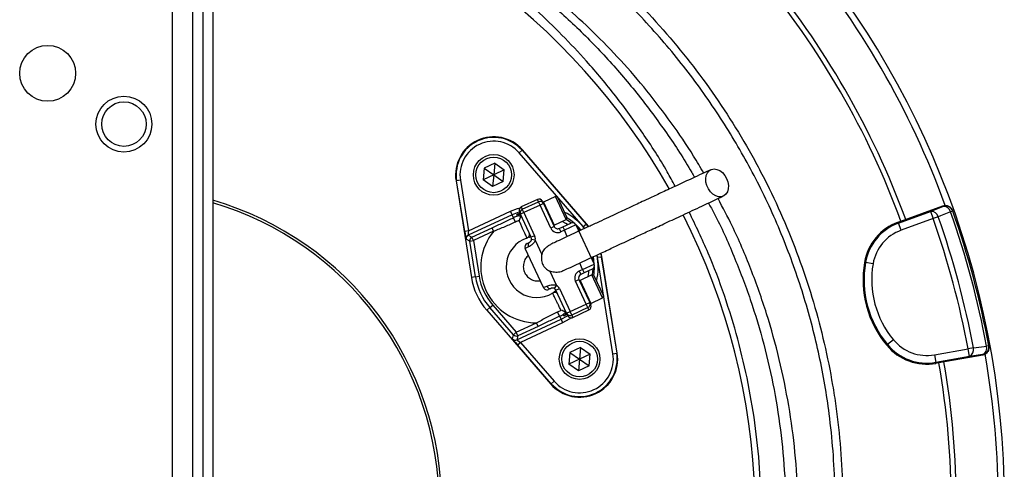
# Model space of a CAD drawing. Header units: millimetres. Extents: x 2187 to 3802, y 1656 to 3856.
# Tile 16 of 21: x 3008 to 3783, y 2684 to 3038. Entities that reach past the tile are written whole.
import ezdxf

# ---------------------------------------------------------------- set-up
doc = ezdxf.new("R2010")
doc.units = ezdxf.units.MM
doc.header["$LTSCALE"] = 2

msp = doc.modelspace()

# ---------------------------------------------------------------- linework, layer by layer
at = {"color": 7, "linetype": 'Continuous', "lineweight": 25}
for p, q in [((3128.11, 3199.61), (3128.11, 1691.61)), ((3144.11, 3199.61), (3144.11, 1691.61)), ((3152.11, 3199.61), (3152.11, 1691.61)), ((3160.11, 3199.61), (3160.11, 1691.61)), ((3401.09, 2933.01), (3403.35, 2934.97)), ((3451.51, 2874.93), (3401.09, 2933.01)), ((3403.35, 2934.97), (3403.71, 2935.28)), ((3403.35, 2934.97), (3453.78, 2876.89)), ((3454.13, 2877.2), (3403.71, 2935.28)), ((3373.49, 2920.92), (3372.69, 2911.71)), ((3381.86, 2924.82), (3373.49, 2920.92)), ((3373.49, 2920.92), (3381.06, 2915.62)), ((3381.86, 2924.82), (3381.06, 2915.62)), ((3381.86, 2924.82), (3389.43, 2919.52)), ((3381.06, 2915.62), (3372.69, 2911.71)), ((3381.06, 2915.62), (3380.25, 2906.42)), ((3389.43, 2919.52), (3381.06, 2915.62)), ((3381.06, 2915.62), (3388.62, 2910.32)), ((3388.62, 2910.32), (3389.43, 2919.52)), ((3351.9, 2910.98), (3351.43, 2910.9)), ((3351.43, 2910.9), (3363.51, 2834.94)), ((3354.86, 2911.45), (3351.9, 2910.98)), ((3358.25, 2871.05), (3351.9, 2910.98)), ((3354.86, 2911.45), (3361.21, 2871.52)), ((3380.25, 2906.42), (3372.69, 2911.71)), ((3388.62, 2910.32), (3380.25, 2906.42)), ((3429.62, 2898.54), (3420.29, 2894.19)), ((3431.22, 2897.96), (3429.62, 2898.54)), ((3438.08, 2880.42), (3429.62, 2898.54)), ((3431.22, 2897.96), (3438.66, 2882.01)), ((3415.43, 2896.34), (3402.74, 2890.42)), ((3403.58, 2888.61), (3416.27, 2894.52)), ((3417.54, 2891.8), (3404.85, 2885.89)), ((3417.54, 2891.8), (3416.27, 2894.52)), ((3420.26, 2893.07), (3417.54, 2891.8)), ((3425.99, 2873.68), (3417.54, 2891.8)), ((3419.41, 2894.88), (3420.26, 2893.07)), ((3420.26, 2893.07), (3428.71, 2874.95)), ((3701.49, 2879.25), (3734.36, 2891.22)), ((3734.52, 2890.77), (3734.36, 2891.22)), ((3395.67, 2884.28), (3361.02, 2868.12)), ((3361.21, 2871.52), (3394.4, 2887)), ((3395.67, 2884.28), (3394.4, 2887)), ((3396.77, 2881.92), (3395.67, 2884.28)), ((3402.13, 2884.62), (3401.29, 2886.43)), ((3404.85, 2885.89), (3402.13, 2884.62)), ((3410.58, 2866.49), (3402.13, 2884.62)), ((3404.85, 2885.89), (3403.58, 2888.61)), ((3404.85, 2885.89), (3413.3, 2867.76)), ((3699.55, 2877.65), (3724.79, 2886.83)), ((3724.79, 2886.83), (3726.84, 2881.2)), ((3730.84, 2882.62), (3726.84, 2881.2)), ((3742.23, 2887.14), (3740.57, 2886.55)), ((3742.23, 2887.14), (3742.07, 2887.59)), ((3398.35, 2878.53), (3396.77, 2881.92)), ((3428.71, 2874.95), (3425.99, 2873.68)), ((3428.74, 2876.06), (3438.08, 2880.42)), ((3432.7, 2873.5), (3435.42, 2874.76)), ((3435.42, 2874.76), (3441.76, 2877.72)), ((3435.42, 2874.76), (3436.68, 2872.04)), ((3445.75, 2876.27), (3436.68, 2872.04)), ((3438.08, 2880.42), (3438.66, 2882.01)), ((3445.75, 2876.27), (3460.12, 2845.46)), ((3451.51, 2874.93), (3453.78, 2876.89)), ((3453.78, 2876.89), (3454.13, 2877.2)), ((3455.96, 2874.98), (3454.13, 2877.2)), ((3699.26, 2878.44), (3701.49, 2879.25)), ((3699.26, 2878.44), (3699.55, 2877.65)), ((3701.6, 2872.01), (3699.55, 2877.65)), ((3726.84, 2881.2), (3701.6, 2872.01)), ((3361.21, 2871.52), (3358.25, 2871.05)), ((3361.02, 2868.12), (3363.92, 2866.58)), ((3363.92, 2866.58), (3379.78, 2873.98)), ((3365.18, 2863.87), (3363.92, 2866.58)), ((3381.05, 2871.27), (3365.18, 2863.87)), ((3381.05, 2871.27), (3379.78, 2873.98)), ((3413.3, 2867.76), (3410.58, 2866.49)), ((3432.7, 2873.5), (3433.97, 2870.78)), ((3436.68, 2872.04), (3433.97, 2870.78)), ((3362.22, 2863.39), (3359.32, 2864.93)), ((3362.22, 2863.39), (3365.18, 2863.87)), ((3366.67, 2835.45), (3362.22, 2863.39)), ((3365.18, 2863.87), (3369.63, 2835.92)), ((3408.46, 2858.88), (3405.87, 2857.68)), ((3407.32, 2861.66), (3409.13, 2862.51)), ((3413.8, 2864.33), (3410.83, 2864.78)), ((3413.8, 2864.33), (3419.05, 2853.08)), ((3420.24, 2826.86), (3405.87, 2857.68)), ((3462.79, 2850.74), (3465.75, 2851.21)), ((3466.22, 2851.28), (3465.7, 2854.08)), ((3465.75, 2851.21), (3466.22, 2851.28)), ((3465.75, 2851.21), (3477.84, 2775.25)), ((3478.3, 2775.32), (3466.22, 2851.28)), ((3451.05, 2841.23), (3460.12, 2845.46)), ((3474.87, 2774.78), (3462.79, 2850.74)), ((3672.83, 2846.75), (3673.67, 2846.61)), ((3679.58, 2845.6), (3673.67, 2846.61)), ((3366.67, 2835.45), (3369.63, 2835.92)), ((3425.19, 2839.91), (3430.44, 2828.65)), ((3448.33, 2839.96), (3451.05, 2841.23)), ((3448.33, 2839.96), (3449.6, 2837.24)), ((3458.36, 2836.91), (3449.03, 2832.56)), ((3452.32, 2838.51), (3449.6, 2837.24)), ((3451.05, 2841.23), (3452.32, 2838.51)), ((3458.67, 2841.47), (3452.32, 2838.51)), ((3459.96, 2836.33), (3458.36, 2836.91)), ((3466.81, 2818.79), (3458.36, 2836.91)), ((3459.96, 2836.33), (3467.39, 2820.38)), ((3366.67, 2835.45), (3363.51, 2834.94)), ((3420.24, 2826.86), (3422.83, 2828.07)), ((3428.87, 2826.1), (3430.44, 2828.65)), ((3445.43, 2831.99), (3448.15, 2833.26)), ((3453.88, 2813.86), (3445.43, 2831.99)), ((3448.15, 2833.26), (3456.6, 2815.13)), ((3426.04, 2826.25), (3424.23, 2825.41)), ((3430.02, 2824.8), (3432.74, 2826.07)), ((3438.48, 2806.68), (3430.02, 2824.8)), ((3432.74, 2826.07), (3441.2, 2807.95)), ((3466.81, 2818.79), (3467.39, 2820.38)), ((3378.01, 2811.12), (3380.28, 2813.09)), ((3380.28, 2813.09), (3398.83, 2791.71)), ((3441.2, 2807.95), (3453.88, 2813.86)), ((3453.88, 2813.86), (3456.6, 2815.13)), ((3455.15, 2811.14), (3453.88, 2813.86)), ((3456.6, 2815.13), (3457.45, 2813.32)), ((3457.48, 2814.43), (3466.81, 2818.79)), ((3378.01, 2811.12), (3375.6, 2809.02)), ((3375.6, 2809.02), (3426.02, 2750.94)), ((3396.56, 2789.75), (3378.01, 2811.12)), ((3432.96, 2804.31), (3431.38, 2807.7)), ((3438.48, 2806.68), (3441.2, 2807.95)), ((3439.32, 2804.86), (3438.48, 2806.68)), ((3442.46, 2805.23), (3441.2, 2807.95)), ((3455.15, 2811.14), (3442.46, 2805.23)), ((3443.31, 2803.41), (3456, 2809.33)), ((3398.83, 2791.71), (3414.7, 2799.11)), ((3399.41, 2785.79), (3434.06, 2801.94)), ((3435.33, 2799.23), (3402.14, 2783.75)), ((3415.96, 2796.39), (3414.7, 2799.11)), ((3432.96, 2804.31), (3434.06, 2801.94)), ((3434.06, 2801.94), (3435.33, 2799.23)), ((3395.88, 2786.54), (3396.56, 2789.75)), ((3396.56, 2789.75), (3398.83, 2791.71)), ((3400.1, 2789), (3398.83, 2791.71)), ((3415.96, 2796.39), (3400.1, 2789)), ((3400.1, 2789), (3399.41, 2785.79)), ((3399.87, 2781.78), (3402.14, 2783.75)), ((3426.38, 2751.25), (3399.87, 2781.78)), ((3402.14, 2783.75), (3428.64, 2753.22)), ((3690.33, 2781.45), (3690.98, 2781.98)), ((3695.6, 2785.81), (3690.98, 2781.98)), ((3441.11, 2775.91), (3440.3, 2766.7)), ((3449.48, 2779.81), (3441.11, 2775.91)), ((3441.11, 2775.91), (3448.68, 2770.61)), ((3449.48, 2779.81), (3448.68, 2770.61)), ((3457.05, 2774.51), (3448.68, 2770.61)), ((3449.48, 2779.81), (3457.05, 2774.51)), ((3456.24, 2765.31), (3457.05, 2774.51)), ((3474.87, 2774.78), (3477.84, 2775.25)), ((3477.84, 2775.25), (3478.3, 2775.32)), ((3727.87, 2773.95), (3754.33, 2778.62)), ((3727.87, 2773.95), (3728.92, 2768.05)), ((3765.85, 2773.7), (3731.4, 2767.63)), ((3758.5, 2779.39), (3754.33, 2778.62)), ((3755.37, 2772.71), (3754.33, 2778.62)), ((3765.85, 2773.7), (3765.76, 2774.17)), ((3770.62, 2781.17), (3768.89, 2780.85)), ((3770.71, 2780.7), (3770.62, 2781.17)), ((3448.68, 2770.61), (3440.3, 2766.7)), ((3447.87, 2761.41), (3440.3, 2766.7)), ((3448.68, 2770.61), (3447.87, 2761.41)), ((3448.68, 2770.61), (3456.24, 2765.31)), ((3755.37, 2772.71), (3728.92, 2768.05)), ((3729.06, 2767.21), (3728.92, 2768.05)), ((3731.4, 2767.63), (3729.06, 2767.21)), ((3456.24, 2765.31), (3447.87, 2761.41)), ((3426.38, 2751.25), (3426.02, 2750.94)), ((3426.38, 2751.25), (3428.64, 2753.22))]:
    msp.add_line(p, q, dxfattribs=at)
at = {"color": 8, "linetype": 'Continuous', "lineweight": 25}
for p, q in [((3402.74, 2890.42), (3403.58, 2888.61)), ((3416.27, 2894.52), (3415.43, 2896.34)), ((3420.29, 2894.19), (3428.74, 2876.06)), ((3452.73, 2873.47), (3451.51, 2874.93)), ((3453.78, 2876.89), (3455.5, 2874.8)), ((3439.01, 2867.06), (3436.68, 2872.04)), ((3447.11, 2873.35), (3448.64, 2871.63)), ((3462.79, 2850.74), (3462.46, 2852.58)), ((3465.25, 2853.91), (3465.75, 2851.21)), ((3451.05, 2841.23), (3448.73, 2846.21)), ((3458.42, 2850.63), (3458.75, 2848.38)), ((3449.03, 2832.56), (3457.48, 2814.43)), ((3442.46, 2805.23), (3443.31, 2803.41)), ((3456, 2809.33), (3455.15, 2811.14))]:
    msp.add_line(p, q, dxfattribs=at)
at = {"color": 7, "linetype": 'Continuous', "lineweight": 25, "flags": 128}
for points in [[(3564.29, 2912.79), (3565.27, 2910.09), (3565.71, 2907.34), (3565.59, 2904.71), (3564.92, 2902.37), (3563.74, 2900.47), (3562.13, 2899.12), (3560.18, 2898.41), (3558.02, 2898.39), (3555.78, 2899.05), (3553.61, 2900.35), (3551.64, 2902.22), (3549.99, 2904.53), (3548.78, 2907.15), (3548.06, 2909.89), (3547.9, 2912.6), (3548.29, 2915.11), (3549.23, 2917.25), (3550.63, 2918.89), (3552.43, 2919.92), (3554.5, 2920.29), (3556.72, 2919.97), (3558.94, 2918.98), (3561.03, 2917.38), (3562.85, 2915.27), (3564.29, 2912.79)], [(3724.79, 2886.83), (3729.76, 2888.84), (3734.52, 2890.77)], [(3401.28, 2886.46), (3400.98, 2886.36), (3395.67, 2884.28)], [(3399.75, 2883.17), (3399.7, 2883.26), (3399.52, 2883.64), (3399.2, 2884.33)], [(3740.57, 2886.55), (3732.7, 2883.37), (3730.84, 2882.62)], [(3449.78, 2872.18), (3448.09, 2874.09), (3445.58, 2876.58)], [(3460.25, 2845.13), (3459.95, 2848.65), (3459.57, 2851.2)], [(3434.06, 2801.94), (3439.07, 2804.67), (3439.33, 2804.84)], [(3436.37, 2804.62), (3436.33, 2804.71), (3436.15, 2805.09), (3435.83, 2805.78)], [(3765.76, 2774.17), (3760.68, 2773.46), (3755.37, 2772.71)], [(3758.5, 2779.39), (3766.91, 2780.57), (3768.89, 2780.85)]]:
    msp.add_lwpolyline(points, dxfattribs=at)
at = {"color": 8, "linetype": 'Continuous', "lineweight": 25, "flags": 128}
for points in [[(3394.4, 2887), (3399.84, 2889.15), (3401.81, 2889.74)], [(3439.06, 2876.46), (3437.93, 2877.25), (3435.08, 2879.02)], [(3438.17, 2880.67), (3438.18, 2880.66), (3442.17, 2877.88)], [(3455.36, 2835.52), (3455.85, 2838.84), (3455.97, 2840.21)], [(3459.04, 2841.68), (3458.62, 2836.84), (3458.62, 2836.82)], [(3442.19, 2803.14), (3440.47, 2802.01), (3435.33, 2799.23)]]:
    msp.add_lwpolyline(points, dxfattribs=at)
at = {"color": 7, "linetype": 'Continuous', "lineweight": 25}
for centre, radius in [((3030.11, 2995.61), 22), ((3090.11, 2955.61), 22), ((3090.11, 2955.61), 17.5), ((3381.06, 2915.62), 16), ((3381.06, 2915.62), 14), ((3448.68, 2770.61), 16), ((3448.68, 2770.61), 14)]:
    msp.add_circle(centre, radius, dxfattribs=at)
for centre, radius, start, end in [((3090.11, 2655.61), 693, 1.57108, 87.02226), ((3060.95, 2646.42), 526, 29.38318, 79.13412), ((3090.11, 2655.61), 688, 20.06364, 39.94537), ((3090.11, 2655.61), 655, 20.09164, 39.90836), ((3090.11, 2655.61), 651, 20.0922, 39.9078), ((3381.06, 2915.62), 30, 40.96201, 189.03799), ((3381.06, 2915.62), 29.53, 40.96201, 189.03799), ((3381.06, 2915.62), 26.53, 40.96201, 189.03799), ((3090.11, 2655.61), 250, 0, 73.7398), ((3090.11, 2655.61), 248, 0, 73.60498), ((3404.01, 2887.7), 3, 115, 205), ((3416.69, 2893.62), 3, 25, 115), ((3417.54, 2891.8), 3, 25, 115), ((3420.5, 2893.74), 0.5, 115, 205), ((3736.57, 2885.13), 6, 19.56429, 110.01699), ((3735.19, 2885.27), 5.53, 13.35586, 96.9028), ((3414.87, 2843.11), 42.81, 110.67869, 115), ((3404.85, 2885.89), 3, 115, 205), ((3060.95, 2646.42), 526, 336.68707, 26.87491), ((3725.46, 2881.34), 5.53, 13.33579, 96.89735), ((3090.11, 2655.61), 679.76, 10.49145, 19.50855), ((3090.11, 2655.61), 690.24, 10.45336, 19.54664), ((3090.11, 2655.61), 692, 10.45336, 19.54664), ((3414.87, 2843.11), 39.08, 110.67869, 115), ((3428.53, 2876.52), 0.5, 205, 295), ((3431.43, 2876.21), 3, 205, 295), ((3414.87, 2843.11), 45.42, 49.64349, 58.50682), ((3443.03, 2875), 3, 25, 115), ((3713.3, 2839.87), 41.05, 110, 170.34865), ((3713.3, 2839.87), 40.2, 110, 170.34865), ((3090.11, 2655.61), 675.51, 10.49145, 19.50855), ((3362.29, 2865.41), 3, 115.01454, 189.02345), ((3365.19, 2863.87), 3, 115.01454, 189.02345), ((3414.87, 2843.11), 44, 140.22178, 269.77822), ((3406.25, 2868.7), 3, 288.62063, 25), ((3407.87, 2865.23), 6, 351.44269, 25), ((3431.43, 2876.21), 6, 205, 295), ((3713.3, 2839.87), 34.21, 110, 170.34865), ((3414.87, 2843.11), 24, 108.62063, 301.37937), ((3408.59, 2858.94), 3, 115, 205), ((3410.71, 2860.34), 2.68, 126.05346, 212.87118), ((3407.87, 2865.23), 3, 351.44269, 25), ((3457.4, 2844.19), 3, 295, 25), ((3414.87, 2843.11), 45.42, 351.49318, 0.35651), ((3752.73, 2833.16), 81.05, 170.34865, 219.65135), ((3752.73, 2833.16), 80.2, 170.34865, 219.65135), ((3752.73, 2833.16), 74.21, 170.34865, 219.65135), ((3414.87, 2843.11), 45.81, 189.03799, 220.96201), ((3450.87, 2834.52), 6, 115, 205), ((3450.87, 2834.52), 3, 115, 205), ((3414.87, 2843.11), 52, 189.03799, 220.96201), ((3414.87, 2843.11), 48.8, 189.03799, 220.96201), ((3425.39, 2828.86), 2.68, 197.12882, 283.94654), ((3427.31, 2823.54), 6, 25, 58.55731), ((3449.24, 2832.11), 0.5, 115, 205), ((3422.96, 2828.13), 3, 205, 295), ((3428.93, 2820.06), 3, 25, 121.37937), ((3427.31, 2823.54), 3, 25, 58.55731), ((3453.88, 2813.86), 3, 295, 25), ((3454.73, 2812.05), 3, 295, 25), ((3457.27, 2814.89), 0.5, 205, 295), ((3414.87, 2843.11), 39.08, 295, 299.32131), ((3414.87, 2843.11), 42.81, 295, 299.32131), ((3434.91, 2807.23), 3, 347.18792, 24.99945), ((3441.2, 2807.95), 3, 205, 295), ((3442.04, 2806.13), 3, 205, 295), ((3398.83, 2791.72), 3, 220.97655, 294.98546), ((3398.15, 2788.51), 3, 220.97655, 294.98546), ((3721.93, 2807.64), 41.05, 219.65135, 280), ((3721.93, 2807.64), 40.2, 219.65135, 280), ((3721.93, 2807.64), 34.21, 219.65135, 280), ((3448.68, 2770.61), 30, 220.96201, 9.03799), ((3448.68, 2770.61), 29.53, 220.96201, 9.03799), ((3448.68, 2770.61), 26.53, 220.96201, 9.03799), ((3753.2, 2777.8), 5.53, 293.10265, 16.66421), ((3764.72, 2780.08), 6, 279.98301, 10.43571), ((3763.59, 2779.26), 5.53, 293.0972, 16.64414), ((3090.11, 2655.61), 688, 0, 9.93866), ((3090.11, 2655.61), 651, 350.0922, 9.9078), ((3090.11, 2655.61), 655, 350.09164, 9.90836)]:
    msp.add_arc(centre, radius, start, end, dxfattribs=at)
at = {"color": 8, "linetype": 'Continuous', "lineweight": 25}
for centre, radius, start, end in [((3400.26, 2881.53), 3, 48.28307, 110.81722), ((3414.87, 2843.11), 48.42, 38.84144, 63.3045), ((3414.87, 2843.11), 48.42, 346.6955, 11.16252), ((3434.91, 2807.23), 3, 299.18379, 347.18722)]:
    msp.add_arc(centre, radius, start, end, dxfattribs=at)
at = {"color": 7, "linetype": 'Continuous', "lineweight": 25}
for centre, major_axis, ratio, start_param, end_param in [((3358.35, 2871.1), (-0.98, 6.16), 0.016782, 1.575598, 3.128941), ((3361.31, 2871.57), (0.29, 3.44), 0.027351, 1.586457, 3.1398), ((3399.97, 2781.83), (-4.09, 4.71), 0.016782, 0.012652, 1.565995), ((3402.24, 2783.79), (2.82, -1.99), 0.027351, 3.143386, 4.696729)]:
    msp.add_ellipse(centre, major_axis=major_axis, ratio=ratio, start_param=start_param, end_param=end_param, dxfattribs=at)
for points, knots in [([(3212.11, 3208.47), (3234.13, 3203.59), (3255.72, 3197.43), (3287.48, 3186.3), (3297.96, 3182.27), (3313.52, 3175.75), (3318.67, 3173.49), (3328.94, 3168.82), (3334.03, 3166.42), (3359.23, 3154.03), (3378.63, 3143.02), (3415.97, 3118.82), (3433.89, 3105.64), (3459.67, 3084.24), (3468.07, 3076.83), (3480.4, 3065.29), (3484.46, 3061.37), (3492.44, 3053.44), (3496.36, 3049.43), (3515.64, 3029.1), (3529.98, 3012.05), (3556.57, 2976.39), (3568.81, 2957.79), (3582.78, 2933.56), (3585.51, 2928.66), (3590.82, 2918.77), (3593.42, 2913.77), (3600.97, 2898.64), (3605.69, 2888.46), (3618.88, 2857.61), (3626.39, 2836.66), (3638.94, 2793.99), (3643.97, 2772.27), (3648.65, 2744.63), (3649.51, 2739.08), (3650.67, 2730.72), (3651.04, 2727.92), (3651.73, 2722.32), (3652.05, 2719.53), (3653.57, 2705.54), (3654.45, 2694.34), (3656.09, 2660.72), (3655.85, 2638.27), (3653.87, 2610.17), (3653.39, 2604.54), (3652.26, 2593.36), (3651.62, 2587.78), (3649.44, 2571.13), (3647.66, 2560.1), (3641.36, 2527.26), (3635.89, 2505.68), (3625.76, 2473.78), (3622.06, 2463.23), (3616.03, 2447.52), (3613.93, 2442.3), (3609.58, 2431.91), (3607.32, 2426.74), (3595.67, 2401.1), (3585.16, 2381.21), (3573.45, 2361.93)], [0, 0, 0, 0, 0.0625, 0.0625, 0.09375, 0.09375, 0.109375, 0.109375, 0.125, 0.125, 0.1875, 0.1875, 0.25, 0.25, 0.28125, 0.28125, 0.296875, 0.296875, 0.3125, 0.3125, 0.375, 0.375, 0.4375, 0.4375, 0.453125, 0.453125, 0.46875, 0.46875, 0.5, 0.5, 0.5625, 0.5625, 0.625, 0.625, 0.640625, 0.640625, 0.648437, 0.648437, 0.65625, 0.65625, 0.6875, 0.6875, 0.75, 0.75, 0.765625, 0.765625, 0.78125, 0.78125, 0.8125, 0.8125, 0.875, 0.875, 0.90625, 0.90625, 0.921875, 0.921875, 0.9375, 0.9375, 1, 1, 1, 1]), ([(3568.34, 2365.03), (3571.72, 2370.73), (3578.49, 2382.13), (3587.87, 2399.71), (3596.69, 2417.61), (3605.17, 2436.55), (3613.23, 2456.51), (3620.75, 2477.53), (3627.47, 2498.95), (3633.35, 2520.73), (3638.38, 2542.91), (3642.53, 2565.39), (3645.76, 2588.14), (3648.27, 2613.01), (3649.72, 2640.03), (3649.78, 2669.13), (3648.31, 2698.33), (3645.52, 2725.45), (3641.76, 2750.46), (3637.34, 2773.31), (3631.95, 2796.09), (3625.57, 2818.74), (3618.18, 2841.31), (3609.79, 2863.66), (3600.4, 2885.77), (3590.17, 2907.23), (3579.17, 2928.02), (3567.44, 2948.12), (3554.81, 2967.83), (3541.3, 2987.1), (3526.85, 3005.95), (3511.54, 3024.27), (3495.36, 3042.02), (3478.61, 3058.88), (3461.34, 3074.86), (3443.62, 3089.95), (3425.18, 3104.37), (3406.04, 3118.08), (3386.18, 3131.1), (3365.62, 3143.25), (3350.43, 3151.67), (3341.98, 3155.73), (3340.75, 3156.32)], [0, 0, 0, 0, 0.021499, 0.042998, 0.064606, 0.086214, 0.110282, 0.134426, 0.158608, 0.18307, 0.207573, 0.232361, 0.25719, 0.282104, 0.313416, 0.344899, 0.376468, 0.408209, 0.433291, 0.458459, 0.483672, 0.509202, 0.534777, 0.560677, 0.586624, 0.612667, 0.637749, 0.662917, 0.688129, 0.713658, 0.739232, 0.76513, 0.791075, 0.817116, 0.842201, 0.867373, 0.892589, 0.918122, 0.943701, 0.969605, 0.995556, 1, 1, 1, 1]), ([(3523.88, 2906.63), (3521.81, 2910.48), (3514.08, 2924.91), (3498.55, 2948.7), (3477.45, 2977.82), (3456.03, 3003.44), (3434.95, 3025.91), (3414.65, 3045.61), (3395.21, 3062.88), (3376.92, 3077.98), (3360.04, 3091.23), (3345.89, 3102.13), (3334.63, 3110.95), (3329.41, 3115.7), (3326.8, 3118.07)], [0, 0, 0, 0, 0.044897, 0.168274, 0.291529, 0.41438, 0.511255, 0.608188, 0.705076, 0.778604, 0.852133, 0.925835, 0.962948, 1, 1, 1, 1]), ([(3546.29, 2917.08), (3543.7, 2921.56), (3535.85, 2935.13), (3521.01, 2956.78), (3501.92, 2981.97), (3481.28, 3005.93), (3459.85, 3027.98), (3437.76, 3048.13), (3415.2, 3066.48), (3391.68, 3083.68), (3375.19, 3094.02), (3366.96, 3099.18)], [0, 0, 0, 0, 0.060559, 0.183547, 0.306514, 0.429249, 0.551564, 0.663586, 0.775786, 0.887983, 1, 1, 1, 1]), ([(3417.06, 3058.04), (3426.46, 3049.89), (3445.24, 3033.58), (3471.14, 3006.85), (3495.31, 2978.65), (3517.18, 2948.79), (3531.73, 2927.05), (3538.29, 2914.96), (3538.99, 2913.68)], [0, 0, 0, 0, 0.195359, 0.390709, 0.586066, 0.781418, 0.976775, 1, 1, 1, 1]), ([(3551.95, 2919.72), (3547.18, 2917.5), (3538.15, 2913.29), (3525.43, 2907.36), (3514.32, 2902.18), (3505.34, 2897.99), (3498.27, 2894.69), (3492.86, 2892.17), (3488.14, 2889.97), (3483.29, 2887.71), (3477.68, 2885.09), (3471, 2881.98), (3463.54, 2878.5), (3456.09, 2875.02), (3448.88, 2871.66), (3442.09, 2868.5), (3435.53, 2865.44), (3429.89, 2862.81), (3427.08, 2861.5), (3425.85, 2860.92)], [0, 0, 0, 0, 0.094023, 0.17822, 0.252598, 0.317171, 0.361036, 0.398848, 0.430594, 0.461148, 0.503246, 0.553276, 0.61125, 0.677228, 0.73583, 0.799528, 0.868219, 0.941849, 1, 1, 1, 1]), ([(3435.58, 2840.08), (3436.95, 2840.72), (3439.96, 2842.13), (3445.98, 2844.93), (3452.68, 2848.06), (3459.28, 2851.13), (3465.43, 2854), (3470.93, 2856.57), (3475.85, 2858.86), (3481.05, 2861.29), (3487.38, 2864.24), (3495.5, 2868.03), (3505.33, 2872.61), (3516.9, 2878.01), (3530.25, 2884.23), (3545.37, 2891.28), (3556.06, 2896.26), (3561.67, 2898.88)], [0, 0, 0, 0, 0.064098, 0.140882, 0.209922, 0.271139, 0.324429, 0.369742, 0.40712, 0.441724, 0.490591, 0.549772, 0.619267, 0.69904, 0.789067, 0.889381, 1, 1, 1, 1]), ([(3550.04, 2893.46), (3551.57, 2890.71), (3559.06, 2877.21), (3570.24, 2851.86), (3583.41, 2817.56), (3593.96, 2782.39), (3602.07, 2746.64), (3607.66, 2710.44), (3610.69, 2673.95), (3611.18, 2637.35), (3609.09, 2600.8), (3604.46, 2564.47), (3597.3, 2528.52), (3587.59, 2493.15), (3576.21, 2460.02), (3566.93, 2439.18), (3562.64, 2429.55)], [0, 0, 0, 0, 0.0195077, 0.0957538, 0.1719977, 0.2482438, 0.3244877, 0.4007338, 0.4769777, 0.5532237, 0.6294676, 0.7057137, 0.7819576, 0.8582037, 0.9344476, 1, 1, 1, 1]), ([(3572.33, 2423.7), (3575.68, 2431.1), (3583.73, 2448.92), (3594.16, 2478.01), (3604.23, 2511.82), (3612.13, 2547.4), (3617.68, 2584.64), (3620.62, 2622.2), (3620.93, 2659.82), (3618.6, 2697.15), (3613.64, 2734.07), (3606.17, 2770.47), (3596.23, 2806.37), (3583.79, 2841.47), (3570.92, 2871.75), (3561.39, 2889.87), (3557.64, 2897)], [0, 0, 0, 0, 0.049519, 0.119096, 0.188479, 0.26507, 0.341929, 0.418881, 0.495743, 0.572336, 0.647905, 0.72373, 0.799637, 0.875454, 0.951017, 1, 1, 1, 1]), ([(3734.36, 2891.22), (3734.74, 2891.35), (3735.12, 2891.45), (3735.89, 2891.57), (3736.29, 2891.59), (3737.08, 2891.55), (3737.47, 2891.5), (3738.23, 2891.31), (3738.61, 2891.17), (3739.32, 2890.84), (3739.66, 2890.64), (3740.3, 2890.17), (3740.59, 2889.9), (3741.12, 2889.32), (3741.36, 2889), (3741.77, 2888.32), (3741.93, 2887.96), (3742.07, 2887.59)], [0, 0, 0, 0, 0.125, 0.125, 0.25, 0.25, 0.375, 0.375, 0.5, 0.5, 0.625, 0.625, 0.75, 0.75, 0.875, 0.875, 1, 1, 1, 1]), ([(3402.2, 2882.99), (3401.79, 2883.21), (3401.36, 2883.32), (3400.74, 2883.35), (3400.53, 2883.34), (3400.13, 2883.29), (3399.94, 2883.24), (3399.75, 2883.17)], [0, 0, 0, 0, 0.5, 0.5, 0.75, 0.75, 1, 1, 1, 1]), ([(3402.2, 2882.99), (3402.13, 2882.76), (3402.05, 2882.5), (3401.88, 2881.97), (3401.78, 2881.68), (3401.49, 2880.83), (3401.28, 2880.23), (3401.07, 2879.67)], [0, 0, 0, 0, 0.25, 0.25, 0.5, 0.5, 1, 1, 1, 1]), ([(3402.2, 2882.99), (3402.52, 2882.83), (3402.79, 2882.62), (3403.23, 2882.16), (3403.4, 2881.9), (3403.53, 2881.63)], [0, 0, 0, 0, 0.5, 0.5, 1, 1, 1, 1]), ([(3547.88, 2436.43), (3552.34, 2447.26), (3561.34, 2469.1), (3572.03, 2503.02), (3580.59, 2537.76), (3586.75, 2573.08), (3590.56, 2608.77), (3591.99, 2644.59), (3591, 2680.39), (3587.54, 2716.04), (3581.69, 2751.43), (3573.49, 2786.4), (3562.97, 2820.69), (3550.35, 2854.2), (3540.05, 2875.68), (3534.91, 2886.4)], [0, 0, 0, 0, 0.075598, 0.152409, 0.229292, 0.306438, 0.383673, 0.46082, 0.537704, 0.61464, 0.691838, 0.769125, 0.846324, 0.923262, 1, 1, 1, 1]), ([(3379.78, 2873.98), (3382.62, 2875.31), (3385.45, 2876.63), (3389.69, 2878.61), (3391.11, 2879.27), (3393.94, 2880.59), (3395.36, 2881.25), (3396.77, 2881.92)], [0, 0, 0, 0, 0.5, 0.5, 0.75, 0.75, 1, 1, 1, 1]), ([(3398.35, 2878.53), (3396.93, 2877.87), (3395.51, 2877.22), (3392.64, 2875.96), (3391.21, 2875.35), (3386.88, 2873.55), (3383.97, 2872.4), (3381.05, 2871.27)], [0, 0, 0, 0, 0.25, 0.25, 0.5, 0.5, 1, 1, 1, 1]), ([(3407.2, 2865.86), (3407.2, 2865.86), (3407.06, 2866.19), (3406.63, 2867.19), (3406.45, 2867.59), (3406.03, 2868.55), (3405.78, 2869.1), (3405.23, 2870.36), (3404.93, 2871.04), (3404.27, 2872.52), (3403.92, 2873.31), (3403.35, 2874.59), (3403.16, 2875.02), (3402.76, 2875.91), (3402.56, 2876.36), (3401.94, 2877.74), (3401.51, 2878.69), (3401.07, 2879.67)], [0, 0, 0, 0, 0.25, 0.25, 0.375, 0.375, 0.5, 0.5, 0.625, 0.625, 0.75, 0.75, 0.8125, 0.8125, 0.875, 0.875, 1, 1, 1, 1]), ([(3410.49, 2866.7), (3410.18, 2866.64), (3409.42, 2866.5), (3408.91, 2866.36), (3408.62, 2866.28)], [0, 0, 0, 0, 0.414356, 1, 1, 1, 1]), ([(3413.8, 2864.33), (3413.68, 2863.99), (3413.54, 2863.66), (3413.21, 2863.02), (3413.02, 2862.72), (3412.61, 2862.13), (3412.39, 2861.86), (3411.93, 2861.34), (3411.68, 2861.09), (3411.19, 2860.63), (3410.94, 2860.42), (3410.43, 2860.03), (3410.17, 2859.85), (3409.41, 2859.36), (3408.92, 2859.1), (3408.46, 2858.88)], [0, 0, 0, 0, 0.125, 0.125, 0.25, 0.25, 0.375, 0.375, 0.5, 0.5, 0.625, 0.625, 0.75, 0.75, 1, 1, 1, 1]), ([(3409.13, 2862.51), (3409.26, 2862.57), (3409.4, 2862.64), (3409.71, 2862.86), (3409.88, 2862.99), (3410.14, 2863.27), (3410.23, 2863.38), (3410.4, 2863.61), (3410.47, 2863.74), (3410.61, 2864.01), (3410.67, 2864.16), (3410.77, 2864.46), (3410.81, 2864.62), (3410.83, 2864.78)], [0, 0, 0, 0, 0.25, 0.25, 0.5, 0.5, 0.625, 0.625, 0.75, 0.75, 0.875, 0.875, 1, 1, 1, 1]), ([(3419.05, 2853.08), (3419.54, 2854.33), (3420.53, 2856.83), (3423.08, 2859.52), (3425.11, 2860.42), (3425.92, 2860.78)], [0, 0, 0, 0, 0.376882, 0.753293, 1, 1, 1, 1]), ([(3408.41, 2852.23), (3407.6, 2851.44), (3405.86, 2849.75), (3404.47, 2846.2), (3404.22, 2842.29), (3405.31, 2838.5), (3407.59, 2835.29), (3410.79, 2833.05), (3414.33, 2831.93), (3416.65, 2832.21), (3417.69, 2832.33)], [0, 0, 0, 0, 0.113263, 0.243923, 0.374427, 0.504766, 0.635, 0.765234, 0.895575, 1, 1, 1, 1]), ([(3419.05, 2853.08), (3418.69, 2851.79), (3418.53, 2850.48), (3418.68, 2847.81), (3418.98, 2846.53), (3419.83, 2844.71), (3420.17, 2844.14), (3420.95, 2843.07), (3421.4, 2842.57), (3422.36, 2841.66), (3422.88, 2841.25), (3423.99, 2840.51), (3424.58, 2840.19), (3425.19, 2839.91)], [0, 0, 0, 0, 0.25, 0.25, 0.5, 0.5, 0.625, 0.625, 0.75, 0.75, 0.875, 0.875, 1, 1, 1, 1]), ([(3435.54, 2840.15), (3435.4, 2840.05), (3434.07, 2839.17), (3430.97, 2838.71), (3427.56, 2838.95), (3425.72, 2839.69), (3425.19, 2839.91)], [0, 0, 0, 0, 0.0484042, 0.4453462, 0.8393816, 1, 1, 1, 1]), ([(3422.83, 2828.07), (3423.29, 2828.28), (3423.81, 2828.49), (3424.96, 2828.85), (3425.6, 2828.99), (3426.93, 2829.17), (3427.64, 2829.19), (3428.7, 2829.1), (3429.05, 2829.05), (3429.75, 2828.89), (3430.1, 2828.79), (3430.44, 2828.65)], [0, 0, 0, 0, 0.25, 0.25, 0.5, 0.5, 0.75, 0.75, 0.875, 0.875, 1, 1, 1, 1]), ([(3428.87, 2826.1), (3428.6, 2826.26), (3428.29, 2826.39), (3427.84, 2826.49), (3427.69, 2826.51), (3427.4, 2826.54), (3427.27, 2826.54), (3426.9, 2826.52), (3426.68, 2826.48), (3426.32, 2826.37), (3426.17, 2826.31), (3426.04, 2826.25)], [0, 0, 0, 0, 0.25, 0.25, 0.375, 0.375, 0.5, 0.5, 0.75, 0.75, 1, 1, 1, 1]), ([(3427.36, 2822.62), (3427.39, 2822.64), (3427.44, 2822.67), (3427.98, 2823.01), (3428.92, 2823.63), (3429.74, 2824.29), (3430.12, 2824.59)], [0, 0, 0, 0, 0.195064, 0.481758, 0.762919, 1, 1, 1, 1]), ([(3434, 2809.04), (3433.53, 2810.02), (3433.08, 2810.95), (3432.42, 2812.31), (3432.21, 2812.76), (3431.78, 2813.63), (3431.57, 2814.06), (3430.96, 2815.32), (3430.58, 2816.1), (3429.87, 2817.55), (3429.54, 2818.22), (3428.94, 2819.45), (3428.67, 2819.99), (3428.21, 2820.93), (3428.01, 2821.33), (3427.53, 2822.3), (3427.36, 2822.62), (3427.36, 2822.62)], [0, 0, 0, 0, 0.125, 0.125, 0.1875, 0.1875, 0.25, 0.25, 0.375, 0.375, 0.5, 0.5, 0.625, 0.625, 0.75, 0.75, 1, 1, 1, 1]), ([(3414.7, 2799.11), (3417.44, 2800.62), (3420.19, 2802.11), (3424.35, 2804.27), (3425.75, 2804.97), (3428.55, 2806.36), (3429.96, 2807.04), (3431.38, 2807.7)], [0, 0, 0, 0, 0.5, 0.5, 0.75, 0.75, 1, 1, 1, 1]), ([(3437.27, 2807.77), (3437.05, 2807.87), (3436.8, 2807.97), (3436.28, 2808.19), (3436, 2808.3), (3435.16, 2808.62), (3434.57, 2808.85), (3434, 2809.04)], [0, 0, 0, 0, 0.25, 0.25, 0.5, 0.5, 1, 1, 1, 1]), ([(3437.27, 2807.77), (3437.17, 2807.32), (3436.98, 2806.92), (3436.61, 2806.42), (3436.47, 2806.27), (3436.17, 2806), (3436, 2805.88), (3435.83, 2805.78)], [0, 0, 0, 0, 0.5, 0.5, 0.75, 0.75, 1, 1, 1, 1]), ([(3437.27, 2807.77), (3437.36, 2808.13), (3437.37, 2808.46), (3437.3, 2809.1), (3437.21, 2809.4), (3437.08, 2809.67)], [0, 0, 0, 0, 0.5, 0.5, 1, 1, 1, 1]), ([(3438.44, 2805.75), (3438.46, 2805.76), (3438.59, 2805.84), (3438.77, 2805.96), (3438.92, 2806.06)], [0, 0, 0, 0, 0.1439441, 1, 1, 1, 1]), ([(3432.96, 2804.31), (3431.54, 2803.65), (3430.13, 2802.99), (3427.29, 2801.67), (3425.88, 2801.01), (3421.63, 2799.03), (3418.8, 2797.72), (3415.96, 2796.39)], [0, 0, 0, 0, 0.25, 0.25, 0.5, 0.5, 1, 1, 1, 1]), ([(3770.71, 2780.7), (3770.78, 2780.31), (3770.81, 2779.91), (3770.8, 2779.13), (3770.76, 2778.73), (3770.59, 2777.96), (3770.47, 2777.59), (3770.16, 2776.86), (3769.96, 2776.51), (3769.51, 2775.87), (3769.26, 2775.57), (3768.69, 2775.02), (3768.38, 2774.77), (3767.72, 2774.35), (3767.36, 2774.17), (3766.62, 2773.88), (3766.24, 2773.77), (3765.85, 2773.7)], [0, 0, 0, 0, 0.125, 0.125, 0.25, 0.25, 0.375, 0.375, 0.5, 0.5, 0.625, 0.625, 0.75, 0.75, 0.875, 0.875, 1, 1, 1, 1])]:
    msp.add_open_spline(points, degree=3, knots=knots, dxfattribs=at)
at = {"color": 8, "linetype": 'Continuous', "lineweight": 25}
for points, knots in [([(3401.94, 2885.36), (3401.43, 2885.19), (3400.39, 2884.85), (3399.39, 2884.44), (3399.26, 2884.37), (3399.2, 2884.33)], [0, 0, 0, 0, 0.32975, 0.667446, 1, 1, 1, 1]), ([(3436.37, 2804.62), (3436.4, 2804.62), (3436.48, 2804.65), (3437.16, 2804.99), (3438.01, 2805.5), (3438.44, 2805.75)], [0, 0, 0, 0, 0.25388, 0.630836, 1, 1, 1, 1])]:
    msp.add_open_spline(points, degree=3, knots=knots, dxfattribs=at)

doc.saveas('drawing.dxf')
